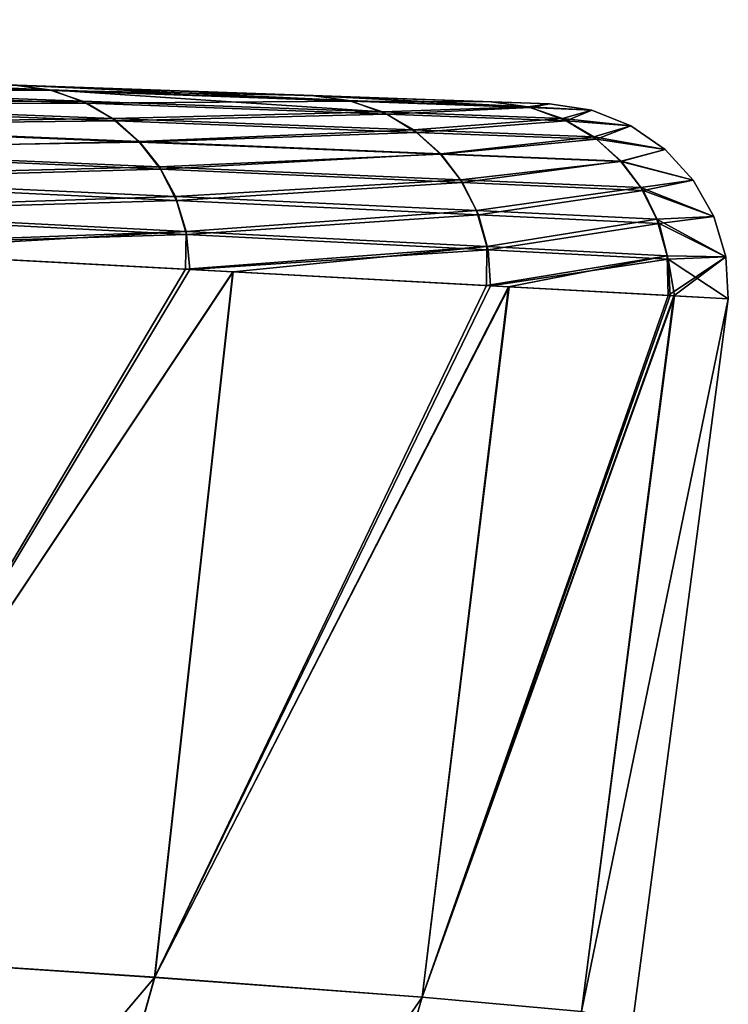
# Model space of a CAD drawing. Header units: millimetres. Extents: x 0 to 12.2, y -14.5 to 4.
# Tile 34 of 98: x 11.8 to 12.2, y -12.5 to -12. Entities that reach past the tile are written whole.
import ezdxf

# ---------------------------------------------------------------- set-up
doc = ezdxf.new("R2010")
doc.units = ezdxf.units.MM
doc.header["$LTSCALE"] = 65.185185
for name, color, linetype in [('59', 7, 'CONTINUOUS'), ('60', 7, 'CONTINUOUS'), ('86', 7, 'CONTINUOUS'), ('87', 7, 'CONTINUOUS'), ('88', 7, 'CONTINUOUS')]:
    doc.layers.add(name, color=color, linetype=linetype)

msp = doc.modelspace()

# ---------------------------------------------------------------- linework, layer by layer
at = {"layer": '59', "linetype": 'Continuous'}
for points in [[(11.72049, -12.11095, -3.90622), (11.90553, -12.12087, -3.06729), (11.6841, -12.48962, -3.99184), (11.72049, -12.11095, -3.90622)], [(11.90553, -12.12087, -3.06729), (11.92877, -12.12212, -2.94408), (11.6841, -12.48962, -3.99184), (11.90553, -12.12087, -3.06729)], [(11.92877, -12.12212, -2.94408), (11.88642, -12.50304, -3.00747), (11.6841, -12.48962, -3.99184), (11.92877, -12.12212, -2.94408)], [(11.92877, -12.12212, -2.94408), (12.0679, -12.12963, -2.05038), (11.88642, -12.50304, -3.00747), (11.92877, -12.12212, -2.94408)], [(12.0679, -12.12963, -2.05038), (12.078, -12.13018, -1.96928), (11.88642, -12.50304, -3.00747), (12.0679, -12.12963, -2.05038)], [(12.078, -12.13018, -1.96928), (12.0309, -12.51367, -2.01119), (11.88642, -12.50304, -3.00747), (12.078, -12.13018, -1.96928)], [(12.078, -12.13018, -1.96928), (12.16496, -12.13492, -1.02514), (12.0309, -12.51367, -2.01119), (12.078, -12.13018, -1.96928)], [(12.16496, -12.13492, -1.02514), (12.16734, -12.13505, -0.98637), (12.0309, -12.51367, -2.01119), (12.16496, -12.13492, -1.02514)], [(12.16734, -12.13505, -0.98637), (12.1171, -12.52152, -1.00703), (12.0309, -12.51367, -2.01119), (12.16734, -12.13505, -0.98637)], [(12.16734, -12.13505, -0.98637), (12.19637, -12.13675, 0.00001), (12.1171, -12.52152, -1.00703), (12.16734, -12.13505, -0.98637)], [(12.19637, -12.13675, 0.00001), (12.14453, -12.52809, 0), (12.1171, -12.52152, -1.00703), (12.19637, -12.13675, 0.00001)], [(11.6841, -12.48962, -3.99184), (11.88642, -12.50304, -3.00747), (11.58535, -12.85858, -4.0754), (11.6841, -12.48962, -3.99184)], [(11.88642, -12.50304, -3.00747), (11.7824, -12.87336, -3.06946), (11.58535, -12.85858, -4.0754), (11.88642, -12.50304, -3.00747)], [(11.88642, -12.50304, -3.00747), (12.0309, -12.51367, -2.01119), (11.7824, -12.87336, -3.06946), (11.88642, -12.50304, -3.00747)], [(12.0309, -12.51367, -2.01119), (11.92281, -12.88574, -2.0522), (11.7824, -12.87336, -3.06946), (12.0309, -12.51367, -2.01119)], [(12.0309, -12.51367, -2.01119), (12.1171, -12.52152, -1.00703), (11.92281, -12.88574, -2.0522), (12.0309, -12.51367, -2.01119)]]:
    msp.add_3dface(points, dxfattribs=at)
at = {"layer": '60', "linetype": 'Continuous'}
for points in [[(11.72093, -12.11095, 3.90579), (11.68422, -12.48963, 3.99132), (11.90309, -12.12071, 3.0805), (11.72093, -12.11095, 3.90579)], [(11.92889, -12.12209, 2.94372), (11.90309, -12.12071, 3.0805), (11.68422, -12.48963, 3.99132), (11.92889, -12.12209, 2.94372)], [(11.8865, -12.50301, 3.00706), (11.92889, -12.12209, 2.94372), (11.68422, -12.48963, 3.99132), (11.8865, -12.50301, 3.00706)], [(11.92889, -12.12209, 2.94372), (11.8865, -12.50301, 3.00706), (12.06577, -12.12949, 2.06475), (11.92889, -12.12209, 2.94372)], [(12.0777, -12.13014, 1.969), (12.06577, -12.12949, 2.06475), (11.8865, -12.50301, 3.00706), (12.0777, -12.13014, 1.969)], [(12.03093, -12.51365, 2.01093), (12.0777, -12.13014, 1.969), (11.8865, -12.50301, 3.00706), (12.03093, -12.51365, 2.01093)], [(12.0777, -12.13014, 1.969), (12.03093, -12.51365, 2.01093), (12.16382, -12.13485, 1.03644), (12.0777, -12.13014, 1.969)], [(12.16693, -12.13502, 0.98612), (12.16382, -12.13485, 1.03644), (12.03093, -12.51365, 2.01093), (12.16693, -12.13502, 0.98612)], [(12.11711, -12.52152, 1.0069), (12.16693, -12.13502, 0.98612), (12.03093, -12.51365, 2.01093), (12.11711, -12.52152, 1.0069)], [(12.11711, -12.52152, 1.0069), (12.19637, -12.13675, 0.00001), (12.16693, -12.13502, 0.98612), (12.11711, -12.52152, 1.0069)], [(12.14453, -12.52809, 0), (12.19637, -12.13675, 0.00001), (12.11711, -12.52152, 1.0069), (12.14453, -12.52809, 0)], [(11.58547, -12.85859, 4.07487), (11.8865, -12.50301, 3.00706), (11.68422, -12.48963, 3.99132), (11.58547, -12.85859, 4.07487)], [(11.78249, -12.87331, 3.06904), (11.8865, -12.50301, 3.00706), (11.58547, -12.85859, 4.07487), (11.78249, -12.87331, 3.06904)], [(11.78249, -12.87331, 3.06904), (12.03093, -12.51365, 2.01093), (11.8865, -12.50301, 3.00706), (11.78249, -12.87331, 3.06904)], [(11.92285, -12.88572, 2.05192), (12.03093, -12.51365, 2.01093), (11.78249, -12.87331, 3.06904), (11.92285, -12.88572, 2.05192)], [(11.92285, -12.88572, 2.05192), (12.11711, -12.52152, 1.0069), (12.03093, -12.51365, 2.01093), (11.92285, -12.88572, 2.05192)]]:
    msp.add_3dface(points, dxfattribs=at)
at = {"layer": '86', "linetype": 'Continuous'}
for points in [[(12.09983, -12.03142, 0), (12.06873, -12.03034, -1.01996), (10.79739, -11.98594, -0.0017), (12.09983, -12.03142, 0)], [(10.79739, -11.98594, -0.0017), (12.06873, -12.03034, -1.01996), (10.8072, -11.98628, -0.32427), (10.79739, -11.98594, -0.0017)], [(10.8072, -11.98628, 0.32427), (12.09983, -12.03142, 0), (10.79739, -11.98594, -0.0017), (10.8072, -11.98628, 0.32427)], [(10.8072, -11.98628, -0.32427), (12.06873, -12.03034, -1.01996), (10.82766, -11.987, -0.56739), (10.8072, -11.98628, -0.32427)], [(10.8273, -11.98698, 0.56404), (12.09983, -12.03142, 0), (10.8072, -11.98628, 0.32427), (10.8273, -11.98698, 0.56404)], [(10.88567, -11.98902, 0.95949), (12.09983, -12.03142, 0), (10.8273, -11.98698, 0.56404), (10.88567, -11.98902, 0.95949)], [(10.82766, -11.987, -0.56739), (12.06873, -12.03034, -1.01996), (10.88567, -11.98902, -0.95949), (10.82766, -11.987, -0.56739)], [(10.88567, -11.98902, -0.95949), (12.06873, -12.03034, -1.01996), (10.91812, -11.99016, -1.11819), (10.88567, -11.98902, -0.95949)], [(12.06821, -12.03032, 1.01991), (12.09983, -12.03142, 0), (10.88567, -11.98902, 0.95949), (12.06821, -12.03032, 1.01991)], [(10.9174, -11.99013, 1.11492), (12.06821, -12.03032, 1.01991), (10.88567, -11.98902, 0.95949), (10.9174, -11.99013, 1.11492)], [(11.04262, -11.9945, 1.57957), (12.06821, -12.03032, 1.01991), (10.9174, -11.99013, 1.11492), (11.04262, -11.9945, 1.57957)], [(12.06873, -12.03034, -1.01996), (11.97244, -12.02697, -2.03745), (10.91812, -11.99016, -1.11819), (12.06873, -12.03034, -1.01996)], [(10.91812, -11.99016, -1.11819), (11.97244, -12.02697, -2.03745), (11.04262, -11.9945, -1.57957), (10.91812, -11.99016, -1.11819)], [(11.04262, -11.9945, -1.57957), (11.97244, -12.02697, -2.03745), (11.06881, -11.99542, -1.6594), (11.04262, -11.9945, -1.57957)], [(11.06772, -11.99538, 1.65619), (12.06821, -12.03032, 1.01991), (11.04262, -11.9945, 1.57957), (11.06772, -11.99538, 1.65619)], [(11.97202, -12.02696, 2.03735), (12.06821, -12.03032, 1.01991), (11.06772, -11.99538, 1.65619), (11.97202, -12.02696, 2.03735)], [(11.27803, -12.00273, 2.18816), (11.97202, -12.02696, 2.03735), (11.06772, -11.99538, 1.65619), (11.27803, -12.00273, 2.18816)], [(11.06881, -11.99542, -1.6594), (11.97244, -12.02697, -2.03745), (11.27803, -12.00273, -2.18816), (11.06881, -11.99542, -1.6594)], [(11.97244, -12.02697, -2.03745), (11.81093, -12.02133, -3.04868), (11.27803, -12.00273, -2.18816), (11.97244, -12.02697, -2.03745)], [(11.28822, -12.00308, 2.21514), (11.97202, -12.02696, 2.03735), (11.27803, -12.00273, 2.18816), (11.28822, -12.00308, 2.21514)], [(11.29443, -12.0033, 2.24335), (11.97202, -12.02696, 2.03735), (11.28822, -12.00308, 2.21514), (11.29443, -12.0033, 2.24335)], [(11.29651, -12.00337, 2.27211), (11.97202, -12.02696, 2.03735), (11.29443, -12.0033, 2.24335), (11.29651, -12.00337, 2.27211)], [(11.81089, -12.02133, 3.04858), (11.97202, -12.02696, 2.03735), (11.29651, -12.00337, 2.27211), (11.81089, -12.02133, 3.04858)]]:
    msp.add_3dface(points, dxfattribs=at)
at = {"layer": '87', "linetype": 'Continuous'}
for points in [[(11.58549, -12.01346, -4.04551), (11.81093, -12.02133, -3.04868), (11.82966, -12.02386, -3.05199), (11.58549, -12.01346, -4.04551)], [(11.60328, -12.01586, -4.05128), (11.58549, -12.01346, -4.04551), (11.82966, -12.02386, -3.05199), (11.60328, -12.01586, -4.05128)], [(11.62035, -12.02162, -4.05577), (11.60328, -12.01586, -4.05128), (11.82966, -12.02386, -3.05199), (11.62035, -12.02162, -4.05577)], [(11.63609, -12.03054, -4.05994), (11.62035, -12.02162, -4.05577), (11.84743, -12.02993, -3.05545), (11.63609, -12.03054, -4.05994)], [(11.84743, -12.02993, -3.05545), (11.62035, -12.02162, -4.05577), (11.82966, -12.02386, -3.05199), (11.84743, -12.02993, -3.05545)], [(11.81093, -12.02133, -3.04868), (11.97244, -12.02697, -2.03745), (11.99123, -12.0295, -2.04016), (11.81093, -12.02133, -3.04868)], [(11.82966, -12.02386, -3.05199), (11.81093, -12.02133, -3.04868), (11.99123, -12.0295, -2.04016), (11.82966, -12.02386, -3.05199)], [(11.84743, -12.02993, -3.05545), (11.82966, -12.02386, -3.05199), (12.00959, -12.03575, -2.04252), (11.84743, -12.02993, -3.05545)], [(12.00959, -12.03575, -2.04252), (11.82966, -12.02386, -3.05199), (11.99123, -12.0295, -2.04016), (12.00959, -12.03575, -2.04252)], [(11.86374, -12.03934, -3.05866), (11.63609, -12.03054, -4.05994), (11.84743, -12.02993, -3.05545), (11.86374, -12.03934, -3.05866)], [(11.64995, -12.04232, -4.06365), (11.63609, -12.03054, -4.05994), (11.86374, -12.03934, -3.05866), (11.64995, -12.04232, -4.06365)], [(11.86374, -12.03934, -3.05866), (11.84743, -12.02993, -3.05545), (12.00959, -12.03575, -2.04252), (11.86374, -12.03934, -3.05866)], [(11.97244, -12.02697, -2.03745), (12.06873, -12.03034, -1.01996), (12.08804, -12.03291, -1.02008), (11.97244, -12.02697, -2.03745)], [(11.99123, -12.0295, -2.04016), (11.97244, -12.02697, -2.03745), (12.08804, -12.03291, -1.02008), (11.99123, -12.0295, -2.04016)], [(12.00959, -12.03575, -2.04252), (11.99123, -12.0295, -2.04016), (12.08804, -12.03291, -1.02008), (12.00959, -12.03575, -2.04252)], [(12.06873, -12.03034, -1.01996), (12.09983, -12.03142, 0), (12.08804, -12.03291, -1.02008), (12.06873, -12.03034, -1.01996)], [(12.02639, -12.04549, -2.0447), (11.86374, -12.03934, -3.05866), (12.00959, -12.03575, -2.04252), (12.02639, -12.04549, -2.0447)], [(12.10673, -12.03931, -1.02127), (12.00959, -12.03575, -2.04252), (12.08804, -12.03291, -1.02008), (12.10673, -12.03931, -1.02127)], [(12.02639, -12.04549, -2.0447), (12.00959, -12.03575, -2.04252), (12.10673, -12.03931, -1.02127), (12.02639, -12.04549, -2.0447)], [(12.08804, -12.03291, -1.02008), (12.09983, -12.03142, 0), (12.1226, -12.03483, 0), (12.08804, -12.03291, -1.02008)], [(12.10673, -12.03931, -1.02127), (12.08804, -12.03291, -1.02008), (12.1226, -12.03483, 0), (12.10673, -12.03931, -1.02127)], [(12.14372, -12.04321, 0.00001), (12.10673, -12.03931, -1.02127), (12.1226, -12.03483, 0), (12.14372, -12.04321, 0.00001)], [(11.87799, -12.05173, -3.06149), (11.64995, -12.04232, -4.06365), (11.86374, -12.03934, -3.05866), (11.87799, -12.05173, -3.06149)], [(11.87799, -12.05173, -3.06149), (11.86374, -12.03934, -3.05866), (12.02639, -12.04549, -2.0447), (11.87799, -12.05173, -3.06149)], [(12.12379, -12.04926, -1.02236), (12.02639, -12.04549, -2.0447), (12.10673, -12.03931, -1.02127), (12.12379, -12.04926, -1.02236)], [(12.12379, -12.04926, -1.02236), (12.10673, -12.03931, -1.02127), (12.14372, -12.04321, 0.00001), (12.12379, -12.04926, -1.02236)], [(11.66146, -12.05654, -4.06677), (11.64995, -12.04232, -4.06365), (11.87799, -12.05173, -3.06149), (11.66146, -12.05654, -4.06677)], [(12.04099, -12.05833, -2.04661), (11.87799, -12.05173, -3.06149), (12.02639, -12.04549, -2.0447), (12.04099, -12.05833, -2.04661)], [(12.04099, -12.05833, -2.04661), (12.02639, -12.04549, -2.0447), (12.12379, -12.04926, -1.02236), (12.04099, -12.05833, -2.04661)], [(12.1623, -12.05605, 0.00001), (12.12379, -12.04926, -1.02236), (12.14372, -12.04321, 0.00001), (12.1623, -12.05605, 0.00001)], [(11.88966, -12.06665, -3.06384), (11.66146, -12.05654, -4.06677), (11.87799, -12.05173, -3.06149), (11.88966, -12.06665, -3.06384)], [(11.88966, -12.06665, -3.06384), (11.87799, -12.05173, -3.06149), (12.04099, -12.05833, -2.04661), (11.88966, -12.06665, -3.06384)], [(12.13856, -12.06239, -1.02331), (12.04099, -12.05833, -2.04661), (12.12379, -12.04926, -1.02236), (12.13856, -12.06239, -1.02331)], [(12.13856, -12.06239, -1.02331), (12.12379, -12.04926, -1.02236), (12.1623, -12.05605, 0.00001), (12.13856, -12.06239, -1.02331)], [(11.67022, -12.07273, -4.0692), (11.66146, -12.05654, -4.06677), (11.88966, -12.06665, -3.06384), (11.67022, -12.07273, -4.0692)], [(12.17745, -12.07263, 0.00002), (12.13856, -12.06239, -1.02331), (12.1623, -12.05605, 0.00001), (12.17745, -12.07263, 0.00002)], [(12.05283, -12.07379, -2.04819), (11.88966, -12.06665, -3.06384), (12.04099, -12.05833, -2.04661), (12.05283, -12.07379, -2.04819)], [(12.05283, -12.07379, -2.04819), (12.04099, -12.05833, -2.04661), (12.13856, -12.06239, -1.02331), (12.05283, -12.07379, -2.04819)], [(12.15046, -12.07817, -1.02409), (12.05283, -12.07379, -2.04819), (12.13856, -12.06239, -1.02331), (12.15046, -12.07817, -1.02409)], [(12.15046, -12.07817, -1.02409), (12.13856, -12.06239, -1.02331), (12.17745, -12.07263, 0.00002), (12.15046, -12.07817, -1.02409)], [(11.89834, -12.08357, -3.06562), (11.67022, -12.07273, -4.0692), (11.88966, -12.06665, -3.06384), (11.89834, -12.08357, -3.06562)], [(11.89834, -12.08357, -3.06562), (11.88966, -12.06665, -3.06384), (12.05283, -12.07379, -2.04819), (11.89834, -12.08357, -3.06562)], [(11.67594, -12.09031, -4.07084), (11.67022, -12.07273, -4.0692), (11.89834, -12.08357, -3.06562), (11.67594, -12.09031, -4.07084)], [(12.06146, -12.09128, -2.04936), (11.89834, -12.08357, -3.06562), (12.05283, -12.07379, -2.04819), (12.06146, -12.09128, -2.04936)], [(12.06146, -12.09128, -2.04936), (12.05283, -12.07379, -2.04819), (12.15046, -12.07817, -1.02409), (12.06146, -12.09128, -2.04936)], [(12.18856, -12.09227, 0.00002), (12.15046, -12.07817, -1.02409), (12.17745, -12.07263, 0.00002), (12.18856, -12.09227, 0.00002)], [(12.15903, -12.096, -1.02466), (12.06146, -12.09128, -2.04936), (12.15046, -12.07817, -1.02409), (12.15903, -12.096, -1.02466)], [(12.15903, -12.096, -1.02466), (12.15046, -12.07817, -1.02409), (12.18856, -12.09227, 0.00002), (12.15903, -12.096, -1.02466)], [(11.90369, -12.10187, -3.06678), (11.67594, -12.09031, -4.07084), (11.89834, -12.08357, -3.06562), (11.90369, -12.10187, -3.06678)], [(11.90369, -12.10187, -3.06678), (11.89834, -12.08357, -3.06562), (12.06146, -12.09128, -2.04936), (11.90369, -12.10187, -3.06678)], [(11.6784, -12.1087, -4.07166), (11.67594, -12.09031, -4.07084), (11.90369, -12.10187, -3.06678), (11.6784, -12.1087, -4.07166)], [(12.06655, -12.11013, -2.05009), (11.90369, -12.10187, -3.06678), (12.06146, -12.09128, -2.04936), (12.06655, -12.11013, -2.05009)], [(12.06655, -12.11013, -2.05009), (12.06146, -12.09128, -2.04936), (12.15903, -12.096, -1.02466), (12.06655, -12.11013, -2.05009)], [(12.195, -12.11402, 0.00002), (12.15903, -12.096, -1.02466), (12.18856, -12.09227, 0.00002), (12.195, -12.11402, 0.00002)], [(12.16393, -12.11516, -1.02501), (12.06655, -12.11013, -2.05009), (12.15903, -12.096, -1.02466), (12.16393, -12.11516, -1.02501)], [(12.16393, -12.11516, -1.02501), (12.15903, -12.096, -1.02466), (12.195, -12.11402, 0.00002), (12.16393, -12.11516, -1.02501)], [(11.90553, -12.12087, -3.06729), (11.6784, -12.1087, -4.07166), (11.90369, -12.10187, -3.06678), (11.90553, -12.12087, -3.06729)], [(11.90553, -12.12087, -3.06729), (11.90369, -12.10187, -3.06678), (12.06655, -12.11013, -2.05009), (11.90553, -12.12087, -3.06729)], [(11.90553, -12.12087, -3.06729), (11.72049, -12.11095, -3.90622), (11.6784, -12.1087, -4.07166), (11.90553, -12.12087, -3.06729)], [(12.0679, -12.12963, -2.05038), (11.90553, -12.12087, -3.06729), (12.06655, -12.11013, -2.05009), (12.0679, -12.12963, -2.05038)], [(12.0679, -12.12963, -2.05038), (12.06655, -12.11013, -2.05009), (12.16393, -12.11516, -1.02501), (12.0679, -12.12963, -2.05038)], [(12.16496, -12.13492, -1.02514), (12.0679, -12.12963, -2.05038), (12.16393, -12.11516, -1.02501), (12.16496, -12.13492, -1.02514)], [(12.19637, -12.13675, 0.00001), (12.16393, -12.11516, -1.02501), (12.195, -12.11402, 0.00002), (12.19637, -12.13675, 0.00001)], [(12.19637, -12.13675, 0.00001), (12.16734, -12.13505, -0.98637), (12.16393, -12.11516, -1.02501), (12.19637, -12.13675, 0.00001)], [(12.16734, -12.13505, -0.98637), (12.16496, -12.13492, -1.02514), (12.16393, -12.11516, -1.02501), (12.16734, -12.13505, -0.98637)], [(12.0679, -12.12963, -2.05038), (11.92877, -12.12212, -2.94408), (11.90553, -12.12087, -3.06729), (12.0679, -12.12963, -2.05038)], [(12.16496, -12.13492, -1.02514), (12.078, -12.13018, -1.96928), (12.0679, -12.12963, -2.05038), (12.16496, -12.13492, -1.02514)]]:
    msp.add_3dface(points, dxfattribs=at)
at = {"layer": '88', "linetype": 'Continuous'}
for points in [[(11.83124, -12.02425, 3.05218), (11.81089, -12.02133, 3.04858), (11.60506, -12.01625, 4.05162), (11.83124, -12.02425, 3.05218)], [(11.62296, -12.02265, 4.05633), (11.83124, -12.02425, 3.05218), (11.60506, -12.01625, 4.05162), (11.62296, -12.02265, 4.05633)], [(11.84979, -12.03095, 3.05579), (11.83124, -12.02425, 3.05218), (11.62296, -12.02265, 4.05633), (11.84979, -12.03095, 3.05579)], [(11.63833, -12.03186, 4.06041), (11.84979, -12.03095, 3.05579), (11.62296, -12.02265, 4.05633), (11.63833, -12.03186, 4.06041)], [(11.97202, -12.02696, 2.03735), (11.81089, -12.02133, 3.04858), (11.83124, -12.02425, 3.05218), (11.97202, -12.02696, 2.03735)], [(11.99279, -12.02997, 2.04033), (11.97202, -12.02696, 2.03735), (11.83124, -12.02425, 3.05218), (11.99279, -12.02997, 2.04033)], [(11.84979, -12.03095, 3.05579), (11.99279, -12.02997, 2.04033), (11.83124, -12.02425, 3.05218), (11.84979, -12.03095, 3.05579)], [(11.8656, -12.04056, 3.05889), (11.84979, -12.03095, 3.05579), (11.63833, -12.03186, 4.06041), (11.8656, -12.04056, 3.05889)], [(12.01181, -12.0369, 2.04277), (11.99279, -12.02997, 2.04033), (11.84979, -12.03095, 3.05579), (12.01181, -12.0369, 2.04277)], [(11.8656, -12.04056, 3.05889), (12.01181, -12.0369, 2.04277), (11.84979, -12.03095, 3.05579), (11.8656, -12.04056, 3.05889)], [(12.06821, -12.03032, 1.01991), (11.97202, -12.02696, 2.03735), (11.99279, -12.02997, 2.04033), (12.06821, -12.03032, 1.01991)], [(12.08954, -12.0334, 1.02006), (12.06821, -12.03032, 1.01991), (11.99279, -12.02997, 2.04033), (12.08954, -12.0334, 1.02006)], [(12.01181, -12.0369, 2.04277), (12.08954, -12.0334, 1.02006), (11.99279, -12.02997, 2.04033), (12.01181, -12.0369, 2.04277)], [(12.09983, -12.03142, 0), (12.06821, -12.03032, 1.01991), (12.08954, -12.0334, 1.02006), (12.09983, -12.03142, 0)], [(11.65088, -12.04286, 4.06377), (11.8656, -12.04056, 3.05889), (11.63833, -12.03186, 4.06041), (11.65088, -12.04286, 4.06377)], [(12.10884, -12.04047, 1.02129), (12.08954, -12.0334, 1.02006), (12.01181, -12.0369, 2.04277), (12.10884, -12.04047, 1.02129)], [(12.1226, -12.03483, 0), (12.09983, -12.03142, 0), (12.08954, -12.0334, 1.02006), (12.1226, -12.03483, 0)], [(12.10884, -12.04047, 1.02129), (12.1226, -12.03483, 0), (12.08954, -12.0334, 1.02006), (12.10884, -12.04047, 1.02129)], [(12.14372, -12.04321, 0.00001), (12.1226, -12.03483, 0), (12.10884, -12.04047, 1.02129), (12.14372, -12.04321, 0.00001)], [(11.87843, -12.052, 3.06144), (11.8656, -12.04056, 3.05889), (11.65088, -12.04286, 4.06377), (11.87843, -12.052, 3.06144)], [(12.02793, -12.04678, 2.04486), (12.01181, -12.0369, 2.04277), (11.8656, -12.04056, 3.05889), (12.02793, -12.04678, 2.04486)], [(11.87843, -12.052, 3.06144), (12.02793, -12.04678, 2.04486), (11.8656, -12.04056, 3.05889), (11.87843, -12.052, 3.06144)], [(12.02793, -12.04678, 2.04486), (12.10884, -12.04047, 1.02129), (12.01181, -12.0369, 2.04277), (12.02793, -12.04678, 2.04486)], [(12.12515, -12.05052, 1.02233), (12.10884, -12.04047, 1.02129), (12.02793, -12.04678, 2.04486), (12.12515, -12.05052, 1.02233)], [(12.12515, -12.05052, 1.02233), (12.14372, -12.04321, 0.00001), (12.10884, -12.04047, 1.02129), (12.12515, -12.05052, 1.02233)], [(11.66127, -12.05565, 4.06659), (11.87843, -12.052, 3.06144), (11.65088, -12.04286, 4.06377), (11.66127, -12.05565, 4.06659)], [(12.04097, -12.05855, 2.04656), (12.02793, -12.04678, 2.04486), (11.87843, -12.052, 3.06144), (12.04097, -12.05855, 2.04656)], [(12.04097, -12.05855, 2.04656), (12.12515, -12.05052, 1.02233), (12.02793, -12.04678, 2.04486), (12.04097, -12.05855, 2.04656)], [(12.1623, -12.05605, 0.00001), (12.14372, -12.04321, 0.00001), (12.12515, -12.05052, 1.02233), (12.1623, -12.05605, 0.00001)], [(11.88903, -12.06537, 3.06357), (11.87843, -12.052, 3.06144), (11.66127, -12.05565, 4.06659), (11.88903, -12.06537, 3.06357)], [(11.88903, -12.06537, 3.06357), (12.04097, -12.05855, 2.04656), (11.87843, -12.052, 3.06144), (11.88903, -12.06537, 3.06357)], [(12.13831, -12.0625, 1.02319), (12.12515, -12.05052, 1.02233), (12.04097, -12.05855, 2.04656), (12.13831, -12.0625, 1.02319)], [(12.13831, -12.0625, 1.02319), (12.1623, -12.05605, 0.00001), (12.12515, -12.05052, 1.02233), (12.13831, -12.0625, 1.02319)], [(11.66983, -12.07092, 4.06895), (11.88903, -12.06537, 3.06357), (11.66127, -12.05565, 4.06659), (11.66983, -12.07092, 4.06895)], [(12.17745, -12.07263, 0.00002), (12.1623, -12.05605, 0.00001), (12.13831, -12.0625, 1.02319), (12.17745, -12.07263, 0.00002)], [(12.05171, -12.07237, 2.04799), (12.04097, -12.05855, 2.04656), (11.88903, -12.06537, 3.06357), (12.05171, -12.07237, 2.04799)], [(12.05171, -12.07237, 2.04799), (12.13831, -12.0625, 1.02319), (12.04097, -12.05855, 2.04656), (12.05171, -12.07237, 2.04799)], [(12.14913, -12.0766, 1.02389), (12.13831, -12.0625, 1.02319), (12.05171, -12.07237, 2.04799), (12.14913, -12.0766, 1.02389)], [(12.14913, -12.0766, 1.02389), (12.17745, -12.07263, 0.00002), (12.13831, -12.0625, 1.02319), (12.14913, -12.0766, 1.02389)], [(11.89765, -12.08145, 3.06533), (11.88903, -12.06537, 3.06357), (11.66983, -12.07092, 4.06895), (11.89765, -12.08145, 3.06533)], [(11.89765, -12.08145, 3.06533), (12.05171, -12.07237, 2.04799), (11.88903, -12.06537, 3.06357), (11.89765, -12.08145, 3.06533)], [(11.67599, -12.08886, 4.07071), (11.89765, -12.08145, 3.06533), (11.66983, -12.07092, 4.06895), (11.67599, -12.08886, 4.07071)], [(12.06036, -12.08905, 2.04916), (12.05171, -12.07237, 2.04799), (11.89765, -12.08145, 3.06533), (12.06036, -12.08905, 2.04916)], [(12.06036, -12.08905, 2.04916), (12.14913, -12.0766, 1.02389), (12.05171, -12.07237, 2.04799), (12.06036, -12.08905, 2.04916)], [(12.18856, -12.09227, 0.00002), (12.17745, -12.07263, 0.00002), (12.14913, -12.0766, 1.02389), (12.18856, -12.09227, 0.00002)], [(12.15779, -12.09365, 1.02448), (12.14913, -12.0766, 1.02389), (12.06036, -12.08905, 2.04916), (12.15779, -12.09365, 1.02448)], [(12.15779, -12.09365, 1.02448), (12.18856, -12.09227, 0.00002), (12.14913, -12.0766, 1.02389), (12.15779, -12.09365, 1.02448)], [(11.90354, -12.10025, 3.06659), (11.89765, -12.08145, 3.06533), (11.67599, -12.08886, 4.07071), (11.90354, -12.10025, 3.06659)], [(11.90354, -12.10025, 3.06659), (12.06036, -12.08905, 2.04916), (11.89765, -12.08145, 3.06533), (11.90354, -12.10025, 3.06659)], [(11.67663, -12.10859, 4.07974), (11.90354, -12.10025, 3.06659), (11.67599, -12.08886, 4.07071), (11.67663, -12.10859, 4.07974)], [(12.06599, -12.10847, 2.04996), (12.06036, -12.08905, 2.04916), (11.90354, -12.10025, 3.06659), (12.06599, -12.10847, 2.04996)], [(12.06599, -12.10847, 2.04996), (12.15779, -12.09365, 1.02448), (12.06036, -12.08905, 2.04916), (12.06599, -12.10847, 2.04996)], [(12.16325, -12.11346, 1.02486), (12.15779, -12.09365, 1.02448), (12.06599, -12.10847, 2.04996), (12.16325, -12.11346, 1.02486)], [(12.195, -12.11402, 0.00002), (12.18856, -12.09227, 0.00002), (12.15779, -12.09365, 1.02448), (12.195, -12.11402, 0.00002)], [(12.16325, -12.11346, 1.02486), (12.195, -12.11402, 0.00002), (12.15779, -12.09365, 1.02448), (12.16325, -12.11346, 1.02486)], [(11.67663, -12.10859, 4.07974), (11.72093, -12.11095, 3.90579), (11.90354, -12.10025, 3.06659), (11.67663, -12.10859, 4.07974)], [(11.72093, -12.11095, 3.90579), (11.90309, -12.12071, 3.0805), (11.90354, -12.10025, 3.06659), (11.72093, -12.11095, 3.90579)], [(11.90309, -12.12071, 3.0805), (12.06599, -12.10847, 2.04996), (11.90354, -12.10025, 3.06659), (11.90309, -12.12071, 3.0805)], [(11.90309, -12.12071, 3.0805), (11.92889, -12.12209, 2.94372), (12.06599, -12.10847, 2.04996), (11.90309, -12.12071, 3.0805)], [(11.92889, -12.12209, 2.94372), (12.06577, -12.12949, 2.06475), (12.06599, -12.10847, 2.04996), (11.92889, -12.12209, 2.94372)], [(12.06577, -12.12949, 2.06475), (12.16325, -12.11346, 1.02486), (12.06599, -12.10847, 2.04996), (12.06577, -12.12949, 2.06475)], [(12.06577, -12.12949, 2.06475), (12.0777, -12.13014, 1.969), (12.16325, -12.11346, 1.02486), (12.06577, -12.12949, 2.06475)], [(12.0777, -12.13014, 1.969), (12.16382, -12.13485, 1.03644), (12.16325, -12.11346, 1.02486), (12.0777, -12.13014, 1.969)], [(12.16382, -12.13485, 1.03644), (12.195, -12.11402, 0.00002), (12.16325, -12.11346, 1.02486), (12.16382, -12.13485, 1.03644)], [(12.16382, -12.13485, 1.03644), (12.16693, -12.13502, 0.98612), (12.195, -12.11402, 0.00002), (12.16382, -12.13485, 1.03644)], [(12.16693, -12.13502, 0.98612), (12.19637, -12.13675, 0.00001), (12.195, -12.11402, 0.00002), (12.16693, -12.13502, 0.98612)]]:
    msp.add_3dface(points, dxfattribs=at)

doc.saveas('drawing.dxf')
